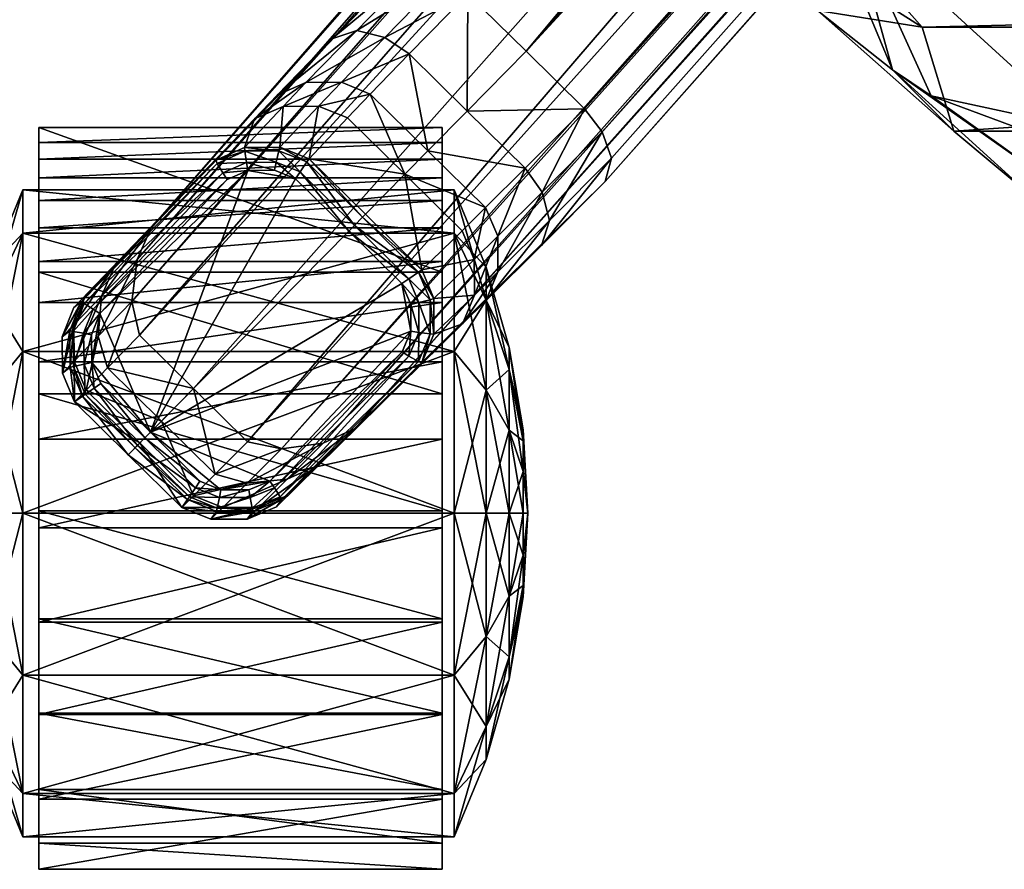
# Model space of a CAD drawing. Header units: inches. Extents: x 82 to 767, y -5 to 263.
# Tile 15 of 256: x 588.62 to 591.14, y 76.82 to 78.99. Entities that reach past the tile are written whole.
import ezdxf

# ---------------------------------------------------------------- set-up
doc = ezdxf.new("R2010")
doc.units = ezdxf.units.IN
doc.header["$MEASUREMENT"] = 0
for name, color, linetype in [('A-FURN-3-COLLECTION-SEAT-BASE', 254, 'Continuous'), ('A-FURN-3-COLLECTION-SEAT-CASTER', 250, 'Continuous'), ('A-FURN-3-COLLECTION-SEAT-CUSHION', 12, 'Continuous')]:
    doc.layers.add(name, color=color, linetype=linetype)

# ---------------------------------------------------------------- blocks, each defined once
blk = doc.blocks.new('HCCE-LTUS-LA5XC-3D-3')
at = {"layer": 'A-FURN-3-COLLECTION-SEAT-BASE'}
mesh = blk.add_polyface(dxfattribs=at)
corners = [(-5.9767, 10.8227, 27.9302), (-5.974, 10.8225, 28.0579), (-5.974, 12.4829, 28.0579), (-5.9767, 12.4826, 27.9302), (-5.9393, 10.6653, 27.9302), (-5.9449, 10.6627, 27.9299), (-5.9421, 12.643, 28.0576), (-5.9449, 12.6427, 27.9299), (-5.9421, 10.6624, 28.0576), (-5.9493, 10.8248, 28.0818), (-5.9493, 12.4806, 28.0818), (-10.4191, 9.024, 2.02), (-10.3144, 8.9257, 3.525), (-10.4587, 8.7793, 3.525), (-10.2856, 9.0903, 3.5388), (-10.2845, 8.9998, 3.5262), (-10.3893, 9.0981, 2.0196), (-10.3906, 9.1885, 2.0187), (-10.3171, 9.1635, 3.5732), (-10.4225, 9.2619, 2.0175), (-10.3989, 8.7204, 3.7745), (-10.2539, 8.8675, 3.7745), (-10.1513, 8.768, 3.9671), (-10.2246, 9.0317, 3.7992), (-10.0911, 8.9023, 4.0499), (-10.1089, 8.83, 3.9937), (-10.2232, 8.9408, 3.7791), (-10.2566, 9.1055, 3.8396), (-10.1127, 8.9659, 4.1098), (-9.9975, 8.6184, 4.1196), (-9.9302, 8.7457, 4.2062), (-9.9532, 8.6785, 4.1484), (-9.9475, 8.8052, 4.2669), (-10.7987, 9.6242, 4.0419), (-10.6904, 9.5192, 4.3498), (-10.5958, 9.4271, 4.4413), (-10.4308, 9.2583, 1.9974), (-10.4001, 9.188, 1.9987), (-10.4289, 9.184, 1.9717), (-10.455, 9.2443, 1.9706), (-10.3988, 9.1009, 1.9998), (-10.4279, 9.1078, 1.9726), (-10.4273, 9.0297, 2.0003), (-10.4525, 9.0468, 1.9731), (-10.4493, 9.1802, 1.9635), (-10.4723, 9.2331, 1.9623), (-10.4484, 9.112, 1.9646), (-10.47, 9.0584, 1.9651)]
mesh.append_faces([[corners[k] for k in face] for face in [(5, 0, 4)]])
mesh.append_faces([[corners[k] for k in face] for face in [(0, 1, 2), (2, 3, 0), (4, 0, 3), (3, 2, 6), (6, 7, 3), (5, 8, 1), (1, 0, 5), (2, 1, 9), (9, 10, 2), (6, 2, 10), (11, 12, 13), (14, 15, 16), (16, 17, 14), (18, 14, 17), (17, 19, 18), (15, 12, 11), (11, 16, 15), (20, 21, 22), (23, 24, 25), (25, 26, 23), (22, 21, 26), (26, 25, 22), (27, 28, 24), (24, 23, 27), (13, 12, 21), (21, 20, 13), (14, 23, 26), (26, 15, 14), (29, 22, 25), (18, 27, 23), (23, 14, 18), (24, 30, 31), (31, 25, 24), (21, 12, 15), (15, 26, 21), (28, 32, 30), (30, 24, 28), (27, 18, 33), (34, 28, 27), (35, 32, 28), (36, 37, 38), (38, 39, 36), (37, 40, 41), (41, 38, 37), (40, 42, 43), (43, 41, 40), (19, 17, 37), (37, 36, 19), (17, 16, 40), (40, 37, 17), (16, 11, 42), (42, 40, 16), (39, 38, 44), (44, 45, 39), (38, 41, 46), (46, 44, 38), (41, 43, 47), (47, 46, 41), (44, 46, 47)]], dxfattribs={"vtx2": -1})
mesh = blk.add_polyface(dxfattribs=at)
corners = [(-10.9664, 9.6536, 4.1709), (-10.8736, 9.6542, 4.1036), (-10.8589, 9.6351, 2.0203), (-10.9516, 9.6339, 2.0192), (-11.0404, 9.6226, 4.2102), (-11.0253, 9.6024, 2.0187), (-11.0098, 9.5931, 4.349), (-10.9535, 9.5384, 4.4601), (-10.8726, 9.5627, 4.4416), (-10.9358, 9.6241, 4.3172), (-10.8431, 9.6248, 4.2565), (-10.7836, 9.4762, 4.5306), (-11.0049, 9.5725, 1.9719), (-11.1322, 9.4434, 1.9719), (-11.1515, 9.4623, 1.9986), (-11.0204, 9.5953, 1.9986), (-10.9497, 9.6254, 1.9991), (-10.9439, 9.5985, 1.9724), (-10.8603, 9.6266, 2.0001), (-10.865, 9.5996, 1.9735), (-10.9933, 9.5555, 1.9636), (-11.1178, 9.4292, 1.9636), (-11.1575, 9.4683, 2.0187), (-10.9396, 9.5784, 1.9641), (-10.8686, 9.5794, 1.9652), (-10.8141, 9.5579, 1.9664), (-11.1753, 9.4858, 4.2102), (-11.145, 9.456, 4.349), (-11.0891, 9.4008, 4.4601), (-11.0059, 9.3188, 4.5466), (-10.8697, 9.4569, 4.5466), (-11.3101, 9.349, 4.2102), (-11.2898, 9.3342, 2.0187), (-11.3202, 9.26, 2.0192), (-11.3401, 9.2746, 4.1709), (-11.3102, 9.2444, 4.3172), (-11.2802, 9.3189, 4.349), (-11.2596, 9.3142, 1.9719), (-11.2825, 9.3294, 1.9986), (-11.2847, 9.2528, 1.9724), (-11.2424, 9.3028, 1.9636), (-11.3117, 9.2583, 1.9991), (-11.2645, 9.2488, 1.9641), (-11.2247, 9.2633, 4.4601)]
mesh.append_faces([[corners[k] for k in face] for face in [(21, 23, 25)]], dxfattribs={"vtx0": -1, "vtx1": -1, "vtx2": -1})
mesh.append_faces([[corners[k] for k in face] for face in [(0, 1, 2), (2, 3, 0), (4, 0, 3), (3, 5, 4), (6, 7, 8), (8, 9, 6), (0, 9, 10), (10, 1, 0), (4, 6, 9), (9, 0, 4), (11, 8, 7), (12, 13, 14), (14, 15, 12), (15, 16, 17), (17, 12, 15), (16, 18, 19), (19, 17, 16), (20, 21, 13), (13, 12, 20), (5, 3, 16), (16, 15, 5), (3, 2, 18), (18, 16, 3), (15, 14, 22), (22, 5, 15), (12, 17, 23), (23, 20, 12), (17, 19, 24), (24, 23, 17), (21, 20, 23), (23, 24, 25), (5, 22, 26), (26, 4, 5), (4, 26, 27), (27, 6, 4), (6, 27, 28), (28, 7, 6), (7, 28, 29), (29, 30, 7), (31, 32, 33), (33, 34, 31), (31, 34, 35), (35, 36, 31), (37, 38, 14), (14, 13, 37), (38, 37, 39), (40, 37, 13), (13, 21, 40), (32, 38, 41), (38, 32, 22), (22, 14, 38), (42, 40, 21), (32, 31, 26), (26, 22, 32), (31, 36, 27), (27, 26, 31), (36, 43, 28), (28, 27, 36), (29, 28, 43)]], dxfattribs={"vtx2": -1})
mesh = blk.add_polyface(dxfattribs=at)
corners = [(-10.4587, 8.7793, 3.525), (-10.5609, 8.8801, 2.02), (-10.4191, 9.024, 2.02), (-10.8736, 9.6542, 4.1036), (-10.7987, 9.6242, 4.0419), (-10.7843, 9.6058, 2.0215), (-10.8589, 9.6351, 2.0203), (-10.9358, 9.6241, 4.3172), (-10.8726, 9.5627, 4.4416), (-10.7701, 9.5539, 4.4), (-10.8431, 9.6248, 4.2565), (-10.6904, 9.5192, 4.3498), (-10.7682, 9.5948, 4.1967), (-10.5958, 9.4271, 4.4413), (-10.6767, 9.4631, 4.491), (-10.7836, 9.4762, 4.5306), (-10.9535, 9.5384, 4.4601), (-10.8697, 9.4569, 4.5466), (-10.3171, 9.1635, 3.5732), (-10.4225, 9.2619, 2.0175), (-10.2566, 9.1055, 3.8396), (-10.1127, 8.9659, 4.1098), (-10.5893, 8.9081, 1.9731), (-10.4525, 9.0468, 1.9731), (-10.4273, 9.0297, 2.0003), (-10.5679, 8.887, 2.0003), (-10.8603, 9.6266, 2.0001), (-10.7888, 9.5984, 2.0013), (-10.8032, 9.5753, 1.9747), (-10.865, 9.5996, 1.9735), (-10.455, 9.2443, 1.9706), (-10.4308, 9.2583, 1.9974), (-10.6039, 8.9225, 1.9651), (-10.47, 9.0584, 1.9651), (-10.4723, 9.2331, 1.9623), (-10.8141, 9.5579, 1.9664), (-10.8686, 9.5794, 1.9652), (-10.4493, 9.1802, 1.9635), (-11.1178, 9.4292, 1.9636), (-10.7027, 8.7363, 2.02), (-10.8665, 8.7149, 1.9987), (-10.8629, 8.7438, 1.9717), (-10.7866, 8.7439, 1.9726), (-10.7794, 8.7148, 1.9998), (-10.726, 8.7693, 1.9731), (-10.7086, 8.7444, 2.0003), (-10.7764, 8.7054, 2.0196), (-10.7379, 8.7866, 1.9651), (-10.8594, 8.7643, 1.9635), (-10.7912, 8.7643, 1.9646)]
mesh.append_faces([[corners[k] for k in face] for face in [(38, 35, 37), (38, 37, 33)]], dxfattribs={"vtx0": -1, "vtx1": -1, "vtx2": -1})
mesh.append_faces([[corners[k] for k in face] for face in [(32, 38, 33), (32, 47, 38)]], dxfattribs={"vtx1": -1})
mesh.append_faces([[corners[k] for k in face] for face in [(0, 1, 2), (3, 4, 5), (5, 6, 3), (7, 8, 9), (9, 10, 7), (11, 12, 10), (10, 9, 11), (13, 11, 9), (9, 14, 13), (8, 15, 14), (14, 9, 8), (12, 4, 3), (3, 10, 12), (16, 17, 15), (18, 19, 5), (5, 4, 18), (4, 12, 20), (20, 12, 11), (21, 11, 13), (22, 23, 24), (24, 25, 22), (26, 27, 28), (28, 29, 26), (30, 28, 27), (27, 31, 30), (32, 33, 23), (23, 22, 32), (6, 5, 27), (27, 26, 6), (34, 35, 28), (28, 30, 34), (25, 24, 2), (2, 1, 25), (29, 28, 35), (35, 36, 29), (31, 27, 5), (5, 19, 31), (35, 34, 37), (39, 1, 0), (40, 41, 42), (42, 43, 40), (43, 42, 44), (44, 45, 43), (22, 25, 45), (45, 44, 22), (46, 43, 45), (45, 39, 46), (32, 22, 44), (44, 47, 32), (41, 48, 49), (49, 42, 41), (42, 49, 47), (47, 44, 42), (25, 1, 39), (39, 45, 25), (47, 49, 48)]], dxfattribs={"vtx2": -1})
mesh = blk.add_polyface(dxfattribs=at)
corners = [(-10.6767, 9.4631, 4.491), (-10.7836, 9.4762, 4.5306), (-1.3517, 1.2156, 9.0372), (-9.9532, 8.6785, 4.1484), (-9.9302, 8.7457, 4.2062), (-1.4223, 1.4071, 7.5418), (-1.3806, 1.1416, 9.0687), (-10.8697, 9.4569, 4.5466), (-9.9475, 8.8052, 4.2669), (-1.3536, 1.3108, 8.967), (-10.5958, 9.4271, 4.4413), (-9.9975, 8.6184, 4.1196), (-1.434, 1.2991, 7.4592), (-10.1513, 8.768, 3.9671), (-10.2972, 8.6201, 3.9671), (-10.3989, 8.7204, 3.7745), (-10.1089, 8.83, 3.9937), (-1.4352, 1.4307, 8.7922), (-10.1444, 8.4694, 4.1196), (-1.3806, 1.1416, 7.4151), (-11.0059, 9.3188, 4.5466), (-1.606, 0.985, 9.0687), (-10.4587, 8.7793, 3.525), (-10.603, 8.6329, 3.525), (-10.7027, 8.7363, 2.02), (-1.833, 0.7274, 9.0372), (-11.1601, 9.0943, 4.5306), (-11.1455, 8.9876, 4.491), (-2.0255, 0.7952, 7.5418), (-10.4175, 8.2513, 4.2062), (-10.3506, 8.2753, 4.1484), (-10.7672, 8.6018, 3.5388), (-10.8668, 8.7054, 2.0187), (-10.7764, 8.7054, 2.0196), (-10.6766, 8.602, 3.5262), (-1.7594, 0.7574, 9.0687), (-11.142, 9.1807, 4.5466), (-10.4773, 8.2679, 4.2669), (-10.8408, 8.6323, 3.5732), (-10.9407, 8.7363, 2.0175), (-1.9282, 0.7279, 8.967), (-11.1084, 8.9072, 4.4413), (-2.0492, 0.8078, 8.7922), (-1.9282, 0.7279, 8.967), (-1.9177, 0.8085, 7.4592), (-10.2912, 8.3205, 4.1196), (-10.443, 8.4721, 3.9671), (-10.5439, 8.5733, 3.7745), (-10.7078, 8.5417, 3.7992), (-10.6168, 8.5416, 3.7791), (-10.5044, 8.4289, 3.9937), (-10.5764, 8.41, 4.0499), (-10.7819, 8.5727, 3.8396), (-10.6403, 8.4307, 4.1098), (-11.2018, 9.0005, 4.3498), (-10.8665, 8.7149, 1.9987), (-10.7794, 8.7148, 1.9998), (-1.7594, 0.7574, 7.4151)]
mesh.append_faces([[corners[k] for k in face] for face in [(6, 1, 7), (9, 10, 0)]], dxfattribs={"vtx0": -1})
mesh.append_faces([[corners[k] for k in face] for face in [(0, 1, 2), (3, 4, 5), (5, 4, 8), (11, 3, 12), (13, 14, 15), (16, 3, 11), (8, 10, 17), (18, 11, 19), (11, 18, 14), (14, 13, 11), (7, 20, 21), (22, 23, 24), (25, 26, 27), (28, 29, 30), (31, 32, 33), (33, 34, 31), (35, 36, 26), (37, 29, 28), (38, 39, 32), (32, 31, 38), (40, 27, 41), (41, 42, 43), (44, 30, 45), (34, 33, 24), (24, 23, 34), (15, 14, 46), (46, 47, 15), (48, 49, 50), (50, 51, 48), (46, 50, 49), (49, 47, 46), (52, 48, 51), (51, 53, 52), (22, 15, 47), (47, 23, 22), (31, 34, 49), (49, 48, 31), (45, 30, 50), (50, 46, 45), (38, 31, 48), (48, 52, 38), (51, 50, 30), (30, 29, 51), (47, 49, 34), (34, 23, 47), (53, 51, 29), (29, 37, 53), (52, 53, 54), (53, 37, 41), (42, 41, 37), (55, 32, 39), (32, 55, 56), (56, 33, 32), (57, 45, 18), (45, 46, 14), (14, 18, 45), (21, 20, 36)]], dxfattribs={"vtx2": -1})
mesh = blk.add_polyface(dxfattribs=at)
corners = [(-2.68, 5.5481, 17.4861), (-2.6816, 6.5702, 17.5294), (-2.7079, 6.5702, 17.4199), (-2.7062, 5.5481, 17.377), (-1.4198, 6.585, 17.4563), (-1.4144, 5.5629, 17.4137), (-1.3979, 5.5629, 17.5247), (-1.4033, 6.585, 17.5677), (-1.3517, 1.2156, 9.0372), (-1.3536, 1.3108, 8.967), (-10.6767, 9.4631, 4.491), (-1.4223, 1.4071, 7.5418), (-1.434, 1.2991, 7.4592), (-9.9532, 8.6785, 4.1484), (-1.3806, 1.1416, 9.0687), (-10.7836, 9.4762, 4.5306), (-1.3806, 1.1416, 9.0687), (-9.9475, 8.8052, 4.2669), (-1.4148, 1.4273, 7.5942), (-1.3536, 1.3108, 8.967), (-1.4352, 1.4307, 8.7922), (-10.5958, 9.4271, 4.4413), (-1.3806, 1.1416, 7.4151), (-9.9975, 8.6184, 4.1196), (-1.606, 0.985, 7.4151), (-10.1444, 8.4694, 4.1196), (-1.606, 0.985, 9.0687), (-10.8697, 9.4569, 4.5466), (-11.1455, 8.9876, 4.491), (-1.9282, 0.7279, 8.967), (-1.833, 0.7274, 9.0372), (-10.3506, 8.2753, 4.1484), (-1.9177, 0.8085, 7.4592), (-2.0255, 0.7952, 7.5418), (-1.9652, 0.663, 7.5948), (-2.0455, 0.7875, 7.5942), (-1.9534, 0.6648, 7.5405), (-11.1601, 9.0943, 4.5306), (-1.7594, 0.7574, 9.0687), (-1.7594, 0.7574, 9.0687), (-10.4773, 8.2679, 4.2669), (-11.1084, 8.9072, 4.4413), (-1.9282, 0.7279, 8.967), (-10.2912, 8.3205, 4.1196), (-1.7594, 0.7574, 7.4151), (-2.0492, 0.8078, 8.7922), (-1.9649, 0.2012, 8.8844), (-1.9254, 0.3531, 8.8863), (-1.9254, 0.3531, 7.5959), (-1.9649, 0.2012, 7.5744), (-1.926, 0.3543, 7.5436), (-1.965, 0.2012, 7.5693), (-1.9263, 0.5204, 8.8701), (-1.9652, 0.6631, 8.8406), (-1.9263, 0.5204, 7.5946), (-1.9543, 0.6822, 8.8778), (-1.9275, 0.5232, 7.5404), (-1.9265, 0.3526, 7.4151), (-1.965, 0.2012, 7.4151), (-1.9205, 0.5644, 8.9347), (-11.142, 9.1807, 4.5466), (-1.9649, 0.2012, 9.0686), (-1.8952, 0.4688, 8.9808), (-1.9543, 0.0447, 7.5959), (-1.9543, 0.0447, 8.8863), (-1.9551, 0.0436, 7.5436), (-1.9863, -0.1196, 7.5946), (-1.9553, 0.0453, 7.4151), (-1.9879, -0.1221, 7.5404), (-1.9461, -0.0747, 8.9808)]
mesh.append_faces([[corners[k] for k in face] for face in [(45, 55, 42), (45, 53, 55)]])
mesh.append_faces([[corners[k] for k in face] for face in [(39, 37, 38), (29, 41, 42)]], dxfattribs={"vtx0": -1, "vtx1": -1})
mesh.append_faces([[corners[k] for k in face] for face in [(61, 62, 47)]], dxfattribs={"vtx0": -1, "vtx2": -1})
mesh.append_faces([[corners[k] for k in face] for face in [(46, 61, 47), (46, 64, 61)]], dxfattribs={"vtx1": -1})
mesh.append_faces([[corners[k] for k in face] for face in [(16, 14, 15), (9, 19, 21), (64, 69, 61)]], dxfattribs={"vtx1": -1, "vtx2": -1})
mesh.append_faces([[corners[k] for k in face] for face in [(0, 1, 2), (2, 3, 0), (3, 2, 4), (0, 3, 5), (1, 0, 6), (2, 1, 7), (8, 9, 10), (11, 12, 13), (14, 8, 15), (17, 18, 11), (19, 20, 21), (12, 22, 23), (20, 18, 17), (22, 24, 25), (26, 16, 27), (28, 29, 30), (31, 32, 33), (34, 35, 33), (33, 36, 34), (37, 30, 38), (33, 35, 40), (43, 44, 32), (40, 35, 45), (46, 47, 48), (48, 49, 46), (49, 48, 50), (50, 51, 49), (52, 53, 34), (34, 54, 52), (53, 45, 35), (35, 34, 53), (54, 34, 36), (36, 56, 54), (50, 57, 58), (58, 51, 50), (57, 50, 56), (36, 33, 32), (53, 52, 59), (59, 55, 53), (25, 24, 44), (60, 39, 26), (46, 49, 63), (63, 64, 46), (49, 51, 65), (65, 63, 49), (64, 63, 66), (65, 51, 58), (58, 67, 65), (63, 65, 68), (68, 65, 67)]], dxfattribs={"vtx2": -1})
mesh = blk.add_polyface(dxfattribs=at)
corners = [(-11.3401, 9.2746, 4.1709), (-11.3202, 9.26, 2.0192), (-11.3201, 9.1673, 2.0203), (-11.3394, 9.1817, 4.1036), (-11.2897, 9.0932, 2.0215), (-11.3083, 9.1073, 4.0419), (-11.3102, 9.2444, 4.3172), (-11.3095, 9.1516, 4.2565), (-11.2377, 9.0797, 4.4), (-11.2479, 9.182, 4.4416), (-11.2018, 9.0005, 4.3498), (-11.2785, 9.0772, 4.1967), (-11.2802, 9.3189, 4.349), (-11.2247, 9.2633, 4.4601), (-11.1084, 8.9072, 4.4413), (-11.1455, 8.9876, 4.491), (-11.1601, 9.0943, 4.5306), (-11.142, 9.1807, 4.5466), (-10.8408, 8.6323, 3.5732), (-10.9407, 8.7363, 2.0175), (-10.7819, 8.5727, 3.8396), (-10.6403, 8.4307, 4.1098), (-10.9372, 8.7446, 1.9974), (-10.9236, 8.769, 1.9706), (-10.8629, 8.7438, 1.9717), (-10.8665, 8.7149, 1.9987), (-11.2847, 9.2528, 1.9724), (-11.3117, 9.2583, 1.9991), (-11.2825, 9.3294, 1.9986), (-11.2847, 9.1739, 1.9735), (-11.3116, 9.1688, 2.0001), (-11.2595, 9.1124, 1.9747), (-11.2824, 9.0977, 2.0013), (-11.2898, 9.3342, 2.0187), (-10.9126, 8.7865, 1.9623), (-11.2423, 9.1237, 1.9664), (-10.8594, 8.7643, 1.9635), (-11.2596, 9.3142, 1.9719), (-11.2424, 9.3028, 1.9636), (-11.2645, 9.2488, 1.9641), (-11.2645, 9.1778, 1.9652), (-11.1178, 9.4292, 1.9636), (-10.7379, 8.7866, 1.9651), (-11.0059, 9.3188, 4.5466)]
mesh.append_faces([[corners[k] for k in face] for face in [(35, 39, 41), (36, 35, 41), (42, 36, 41)]], dxfattribs={"vtx0": -1, "vtx1": -1, "vtx2": -1})
mesh.append_faces([[corners[k] for k in face] for face in [(0, 1, 2), (2, 3, 0), (3, 2, 4), (4, 5, 3), (6, 7, 8), (8, 9, 6), (10, 8, 7), (7, 11, 10), (12, 6, 9), (9, 13, 12), (0, 3, 7), (7, 6, 0), (14, 15, 8), (8, 10, 14), (9, 8, 15), (15, 16, 9), (11, 7, 3), (3, 5, 11), (13, 9, 16), (16, 17, 13), (18, 5, 4), (4, 19, 18), (5, 18, 20), (20, 11, 5), (10, 11, 20), (14, 10, 21), (22, 23, 24), (24, 25, 22), (26, 27, 28), (27, 26, 29), (29, 30, 27), (30, 29, 31), (31, 32, 30), (23, 22, 32), (32, 31, 23), (19, 22, 25), (27, 1, 33), (1, 27, 30), (30, 2, 1), (2, 30, 32), (32, 4, 2), (34, 23, 31), (31, 35, 34), (23, 34, 36), (36, 24, 23), (37, 38, 39), (39, 26, 37), (26, 39, 40), (40, 29, 26), (29, 40, 35), (35, 31, 29), (22, 19, 4), (4, 32, 22), (36, 34, 35), (35, 40, 39), (13, 17, 43)]], dxfattribs={"vtx2": -1})
at = {"layer": 'A-FURN-3-COLLECTION-SEAT-CASTER'}
mesh = blk.add_polyface(dxfattribs=at)
corners = [(-10.4197, 8.6836, 0.9671), (-10.4678, 8.6836, 1.1088), (-10.4678, 9.7136, 1.1088), (-10.4197, 9.7136, 0.9671), (-10.3779, 8.6836, 0.8208), (-10.3779, 9.7136, 0.8208), (-10.3393, 8.6836, 0.6724), (-10.3393, 9.7136, 0.6724), (-10.3393, 8.6836, 1.9752), (-10.3393, 9.7136, 1.9752), (-10.7087, 8.6836, 1.9752), (-10.5254, 9.7136, 1.2438), (-10.5956, 8.6836, 1.3699), (-10.5254, 8.6836, 1.2438), (3.3366, 12.1821, 0.8146), (3.534, 12.1005, 0.8146), (3.6183, 12.1005, 1.1292), (3.4473, 12.1821, 1.2279), (3.4473, 12.1821, 0.4013), (3.6183, 12.1005, 0.5), (3.3366, 13.284, 0.8146), (3.4473, 13.284, 1.2279), (3.4473, 13.284, 0.4013), (3.534, 13.3656, 0.8146), (3.6183, 13.3656, 1.1292), (3.6183, 13.3656, 0.5), (3.6487, 12.2127, 1.5742), (3.4326, 12.2127, 1.3461), (3.4326, 13.2427, 1.3461), (3.6522, 13.2427, 1.7712), (3.4575, 13.2427, 1.6002), (3.4575, 12.2127, 1.6002), (3.3207, 12.2127, 1.3493), (3.3207, 13.2427, 1.3493), (3.2536, 12.2127, 1.0024), (3.2536, 13.2427, 1.0024), (3.6487, 13.2427, 1.5742)]
mesh.append_faces([[corners[k] for k in face] for face in [(5, 9, 7)]], dxfattribs={"vtx0": -1})
mesh.append_faces([[corners[k] for k in face] for face in [(4, 8, 0)]], dxfattribs={"vtx0": -1, "vtx1": -1})
mesh.append_faces([[corners[k] for k in face] for face in [(8, 12, 13), (8, 13, 1), (8, 1, 0), (28, 33, 30), (31, 27, 26)]], dxfattribs={"vtx0": -1, "vtx2": -1})
mesh.append_faces([[corners[k] for k in face] for face in [(2, 11, 9), (3, 2, 9), (5, 3, 9), (36, 28, 30), (31, 32, 27)]], dxfattribs={"vtx1": -1, "vtx2": -1})
mesh.append_faces([[corners[k] for k in face] for face in [(0, 1, 2), (2, 3, 0), (4, 0, 3), (3, 5, 4), (6, 4, 5), (5, 7, 6), (8, 6, 7), (7, 9, 8), (10, 8, 9), (4, 6, 8), (14, 15, 16), (16, 17, 14), (18, 19, 15), (15, 14, 18), (20, 14, 17), (17, 21, 20), (22, 18, 14), (14, 20, 22), (23, 20, 21), (21, 24, 23), (25, 22, 20), (20, 23, 25), (26, 27, 28), (29, 30, 31), (32, 31, 30), (30, 33, 32), (34, 32, 33), (33, 35, 34), (27, 34, 35), (35, 28, 27), (28, 35, 33), (32, 34, 27)]], dxfattribs={"vtx2": -1})
mesh = blk.add_polyface(dxfattribs=at)
corners = [(-11.3247, 8.653, 1.6412), (-11.3247, 9.7549, 1.6412), (-11.738, 9.7549, 1.5304), (-11.3247, 8.653, -0.0119), (-11.3247, 9.7549, -0.0119), (-10.9114, 9.7549, 0.0988), (-11.3247, 9.8365, 1.4437), (-10.9114, 9.7549, 1.5304), (-11.6393, 9.8365, 1.3594), (-11.3247, 9.8365, 0.1855), (-11.738, 9.7549, 0.0988), (-11.0101, 9.8365, 0.2698), (-11.3247, 9.8954, 1.2384), (-11.0101, 9.8365, 1.3594), (-11.1128, 9.8954, 1.1817), (-11.5366, 9.8954, 1.1817), (-11.3247, 9.8954, 0.3908), (-11.6393, 9.8365, 0.2698), (-11.5366, 9.8954, 0.4475), (-11.1128, 9.8954, 0.4475), (-11.3247, 9.9311, 1.0279), (-11.2181, 9.9311, 0.9993), (-11.4313, 9.9311, 0.9993), (-11.5094, 9.9311, 0.9212), (-11.3247, 9.9311, 0.6014), (-11.4313, 9.9311, 0.6299), (-11.2181, 9.9311, 0.6299), (-11.14, 9.9311, 0.708), (-11.1114, 9.9311, 0.8146), (-11.3247, 9.9431, 0.8146), (-11.14, 9.9311, 0.9212), (-11.538, 9.9311, 0.8146), (-11.5094, 9.9311, 0.708), (-11.6025, 9.7136, 1.7042), (-11.3623, 9.7136, 1.7532), (-11.3623, 8.6836, 1.7532), (-11.1351, 9.7136, 1.7383), (-11.1351, 8.6836, 1.7383), (-11.0194, 9.7136, 1.9642), (-11.3186, 9.7136, 1.9372), (-11.3186, 8.6836, 1.9372), (-11.5945, 9.7136, 1.8781), (-11.5945, 8.6836, 1.8781)]
mesh.append_faces([[corners[k] for k in face] for face in [(28, 29, 30), (30, 29, 21), (21, 29, 20), (20, 29, 22), (22, 29, 23), (23, 29, 31), (31, 29, 32), (32, 29, 25), (25, 29, 24), (24, 29, 26), (26, 29, 27), (27, 29, 28)]])
mesh.append_faces([[corners[k] for k in face] for face in [(34, 41, 39), (36, 39, 38)]], dxfattribs={"vtx0": -1, "vtx2": -1})
mesh.append_faces([[corners[k] for k in face] for face in [(34, 33, 41), (36, 34, 39)]], dxfattribs={"vtx1": -1, "vtx2": -1})
mesh.append_faces([[corners[k] for k in face] for face in [(0, 1, 2), (3, 4, 5), (6, 1, 7), (1, 6, 8), (9, 4, 10), (4, 9, 11), (12, 6, 13), (13, 14, 12), (15, 8, 6), (6, 12, 15), (16, 9, 17), (17, 18, 16), (19, 11, 9), (9, 16, 19), (20, 12, 14), (14, 21, 20), (22, 15, 12), (12, 20, 22), (15, 22, 23), (24, 16, 18), (18, 25, 24), (26, 19, 16), (16, 24, 26), (19, 26, 27), (33, 34, 35), (34, 36, 37), (38, 39, 40), (39, 41, 42)]], dxfattribs={"vtx2": -1})
mesh = blk.add_polyface(dxfattribs=at)
corners = [(-11.738, 8.653, 1.5304), (-11.738, 9.7549, 1.5304), (-12.0405, 9.7549, 1.2279), (-12.0405, 8.653, 1.2279), (-12.1512, 9.7549, 0.8146), (-12.1512, 8.653, 0.8146), (-12.0405, 9.7549, 0.4013), (-12.0405, 8.653, 0.4013), (-11.738, 9.7549, 0.0988), (-11.738, 8.653, 0.0988), (-11.3247, 9.7549, -0.0119), (-11.6393, 9.8365, 1.3594), (-11.3247, 9.7549, 1.6412), (-11.8695, 9.8365, 1.1292), (-11.9538, 9.8365, 0.8146), (-11.8695, 9.8365, 0.5), (-11.6393, 9.8365, 0.2698), (-11.3247, 9.8365, 0.1855), (-11.6918, 9.8954, 1.0265), (-11.5366, 9.8954, 1.1817), (-11.7485, 9.8954, 0.8146), (-11.6918, 9.8954, 0.6027), (-11.5366, 9.8954, 0.4475), (-11.5094, 9.9311, 0.9212), (-11.538, 9.9311, 0.8146), (-11.5094, 9.9311, 0.708), (-11.4313, 9.9311, 0.6299), (-12.0552, 9.7136, 1.3461), (-11.8391, 9.7136, 1.5742), (-11.8391, 8.6836, 1.5742), (-11.6025, 9.7136, 1.7042), (-11.6025, 8.6836, 1.7042), (-11.5945, 9.7136, 1.8781), (-11.8356, 9.7136, 1.7712), (-11.8356, 8.6836, 1.7712), (-12.0303, 9.7136, 1.6002), (-12.0303, 8.6836, 1.6002), (-12.1671, 9.7136, 1.3493), (-12.1671, 8.6836, 1.3493), (-12.2342, 9.7136, 1.0024), (-12.2342, 8.6836, 1.0024), (-12.0552, 8.6836, 1.3461)]
mesh.append_faces([[corners[k] for k in face] for face in [(27, 37, 35), (28, 35, 33), (30, 33, 32)]], dxfattribs={"vtx0": -1, "vtx2": -1})
mesh.append_faces([[corners[k] for k in face] for face in [(28, 27, 35), (30, 28, 33)]], dxfattribs={"vtx1": -1, "vtx2": -1})
mesh.append_faces([[corners[k] for k in face] for face in [(0, 1, 2), (3, 2, 4), (5, 4, 6), (7, 6, 8), (9, 8, 10), (11, 1, 12), (13, 2, 1), (1, 11, 13), (14, 4, 2), (2, 13, 14), (15, 6, 4), (4, 14, 15), (16, 8, 6), (6, 15, 16), (8, 16, 17), (18, 13, 11), (11, 19, 18), (20, 14, 13), (13, 18, 20), (21, 15, 14), (14, 20, 21), (22, 16, 15), (15, 21, 22), (23, 18, 19), (24, 20, 18), (18, 23, 24), (25, 21, 20), (20, 24, 25), (26, 22, 21), (21, 25, 26), (27, 28, 29), (28, 30, 31), (32, 33, 34), (33, 35, 36), (35, 37, 38), (37, 39, 40), (41, 40, 39), (39, 27, 41), (27, 39, 37)]], dxfattribs={"vtx2": -1})
mesh = blk.add_polyface(dxfattribs=at)
corners = [(-10.4981, 8.653, 0.8146), (-10.4981, 9.7549, 0.8146), (-10.6089, 9.7549, 1.2279), (-10.6089, 8.653, 1.2279), (-10.9114, 9.7549, 1.5304), (-10.9114, 8.653, 1.5304), (-11.3247, 9.7549, 1.6412), (-10.9114, 8.653, 0.0988), (-10.9114, 9.7549, 0.0988), (-10.6089, 9.7549, 0.4013), (-10.6089, 8.653, 0.4013), (-10.7799, 9.8365, 1.1292), (-10.6956, 9.8365, 0.8146), (-11.0101, 9.8365, 1.3594), (-11.3247, 9.8365, 1.4437), (-11.0101, 9.8365, 0.2698), (-11.3247, 9.7549, -0.0119), (-10.7799, 9.8365, 0.5), (-10.9576, 9.8954, 1.0265), (-10.9009, 9.8954, 0.8146), (-11.1128, 9.8954, 1.1817), (-10.9576, 9.8954, 0.6027), (-11.1128, 9.8954, 0.4475), (-11.14, 9.9311, 0.9212), (-11.1114, 9.9311, 0.8146), (-11.2181, 9.9311, 0.9993), (-11.14, 9.9311, 0.708), (-10.9376, 9.7136, 1.677), (-10.7865, 9.7136, 1.5863), (-10.7865, 8.6836, 1.5863), (-10.6816, 9.7136, 1.4848), (-10.6816, 8.6836, 1.4848), (-10.5956, 9.7136, 1.3699), (-10.5956, 8.6836, 1.3699), (-10.5254, 9.7136, 1.2438), (-10.5254, 8.6836, 1.2438), (-10.4678, 9.7136, 1.1088), (-10.4678, 8.6836, 1.1088), (-10.3393, 9.7136, 1.9752), (-10.7087, 9.7136, 1.9752), (-10.7087, 8.6836, 1.9752), (-11.0194, 9.7136, 1.9642), (-11.0194, 8.6836, 1.9642), (-11.1351, 9.7136, 1.7383)]
mesh.append_faces([[corners[k] for k in face] for face in [(27, 41, 39), (30, 39, 38)]], dxfattribs={"vtx0": -1, "vtx2": -1})
mesh.append_faces([[corners[k] for k in face] for face in [(27, 43, 41), (28, 27, 39), (30, 28, 39), (32, 30, 38), (34, 32, 38)]], dxfattribs={"vtx1": -1, "vtx2": -1})
mesh.append_faces([[corners[k] for k in face] for face in [(0, 1, 2), (3, 2, 4), (5, 4, 6), (7, 8, 9), (10, 9, 1), (11, 2, 1), (1, 12, 11), (13, 4, 2), (2, 11, 13), (4, 13, 14), (15, 8, 16), (17, 9, 8), (8, 15, 17), (12, 1, 9), (9, 17, 12), (18, 11, 12), (12, 19, 18), (20, 13, 11), (11, 18, 20), (21, 17, 15), (15, 22, 21), (19, 12, 17), (17, 21, 19), (23, 18, 19), (19, 24, 23), (25, 20, 18), (18, 23, 25), (26, 21, 22), (24, 19, 21), (21, 26, 24), (27, 28, 29), (28, 30, 31), (30, 32, 33), (32, 34, 35), (34, 36, 37), (38, 39, 40), (39, 41, 42)]], dxfattribs={"vtx2": -1})
mesh = blk.add_polyface(dxfattribs=at)
corners = [(-11.6918, 8.5125, 1.0265), (-11.5094, 8.4768, 0.9212), (-11.4313, 8.4768, 0.9993), (-11.5366, 8.5125, 1.1817), (-11.7485, 8.5125, 0.8146), (-11.538, 8.4768, 0.8146), (-11.6918, 8.5125, 0.6027), (-11.5094, 8.4768, 0.708), (-11.5366, 8.5125, 0.4475), (-11.8695, 8.5714, 1.1292), (-11.6393, 8.5714, 1.3594), (-11.9538, 8.5714, 0.8146), (-11.8695, 8.5714, 0.5), (-11.6393, 8.5714, 0.2698), (-11.738, 8.653, 1.5304), (-11.3247, 8.5714, 1.4437), (-12.0405, 8.653, 1.2279), (-12.1512, 8.653, 0.8146), (-12.0405, 8.653, 0.4013), (-11.738, 8.653, 0.0988), (-11.3247, 8.653, -0.0119), (-11.738, 9.7549, 1.5304), (-11.3247, 8.653, 1.6412), (-12.0405, 9.7549, 1.2279), (-12.1512, 9.7549, 0.8146), (-12.0405, 9.7549, 0.4013), (-11.738, 9.7549, 0.0988), (-11.8391, 8.6836, 1.5742), (-12.0552, 8.6836, 1.3461), (-12.0552, 9.7136, 1.3461), (-11.6025, 8.6836, 1.7042), (-11.8391, 9.7136, 1.5742), (-11.3623, 8.6836, 1.7532), (-11.6025, 9.7136, 1.7042), (-11.8356, 8.6836, 1.7712), (-11.5945, 8.6836, 1.8781), (-11.5945, 9.7136, 1.8781), (-12.0303, 8.6836, 1.6002), (-11.8356, 9.7136, 1.7712), (-12.1671, 8.6836, 1.3493), (-12.0303, 9.7136, 1.6002), (-12.2342, 8.6836, 1.0024), (-12.1671, 9.7136, 1.3493)]
mesh.append_faces([[corners[k] for k in face] for face in [(37, 28, 27), (34, 27, 30)]], dxfattribs={"vtx0": -1, "vtx2": -1})
mesh.append_faces([[corners[k] for k in face] for face in [(37, 39, 28), (34, 37, 27), (35, 34, 30)]], dxfattribs={"vtx1": -1, "vtx2": -1})
mesh.append_faces([[corners[k] for k in face] for face in [(0, 1, 2), (2, 3, 0), (4, 5, 1), (1, 0, 4), (6, 7, 5), (5, 4, 6), (7, 6, 8), (9, 0, 3), (3, 10, 9), (11, 4, 0), (0, 9, 11), (12, 6, 4), (4, 11, 12), (13, 8, 6), (6, 12, 13), (14, 10, 15), (16, 9, 10), (10, 14, 16), (17, 11, 9), (9, 16, 17), (18, 12, 11), (11, 17, 18), (19, 13, 12), (12, 18, 19), (13, 19, 20), (21, 14, 22), (23, 16, 14), (24, 17, 16), (25, 18, 17), (26, 19, 18), (27, 28, 29), (30, 27, 31), (32, 30, 33), (34, 35, 36), (37, 34, 38), (39, 37, 40), (41, 39, 42), (39, 41, 28)]], dxfattribs={"vtx2": -1})
mesh = blk.add_polyface(dxfattribs=at)
corners = [(-11.3247, 8.4648, 0.8146), (-11.1114, 8.4768, 0.8146), (-11.14, 8.4768, 0.9212), (-11.2181, 8.4768, 0.9993), (-11.3247, 8.4768, 1.0279), (-11.4313, 8.4768, 0.9993), (-11.5094, 8.4768, 0.9212), (-11.538, 8.4768, 0.8146), (-11.5094, 8.4768, 0.708), (-11.4313, 8.4768, 0.6299), (-11.3247, 8.4768, 0.6014), (-11.2181, 8.4768, 0.6299), (-11.14, 8.4768, 0.708), (-11.1128, 8.5125, 1.1817), (-11.3247, 8.5125, 1.2384), (-11.5366, 8.5125, 1.1817), (-11.5366, 8.5125, 0.4475), (-11.3247, 8.5125, 0.3908), (-11.1128, 8.5125, 0.4475), (-10.9576, 8.5125, 0.6027), (-11.3247, 8.5714, 1.4437), (-11.0101, 8.5714, 1.3594), (-11.6393, 8.5714, 1.3594), (-11.3247, 8.5714, 0.1855), (-11.6393, 8.5714, 0.2698), (-11.0101, 8.5714, 0.2698), (-11.3247, 8.653, 1.6412), (-11.738, 8.653, 1.5304), (-11.3247, 8.653, -0.0119), (-10.9114, 8.653, 0.0988), (-11.3247, 9.7549, 1.6412), (-10.9114, 8.653, 1.5304), (-11.3247, 9.7549, -0.0119), (-11.738, 8.653, 0.0988), (-11.1351, 8.6836, 1.7383), (-11.3623, 8.6836, 1.7532), (-11.3623, 9.7136, 1.7532), (-11.3186, 8.6836, 1.9372), (-11.0194, 8.6836, 1.9642), (-11.0194, 9.7136, 1.9642), (-11.5945, 8.6836, 1.8781), (-11.3186, 9.7136, 1.9372), (-11.6025, 8.6836, 1.7042)]
mesh.append_faces([[corners[k] for k in face] for face in [(0, 1, 2), (0, 2, 3), (0, 3, 4), (0, 4, 5), (0, 5, 6), (0, 6, 7), (0, 7, 8), (0, 8, 9), (0, 9, 10), (0, 10, 11), (0, 11, 12), (0, 12, 1)]])
mesh.append_faces([[corners[k] for k in face] for face in [(40, 42, 35), (37, 35, 34)]], dxfattribs={"vtx0": -1, "vtx2": -1})
mesh.append_faces([[corners[k] for k in face] for face in [(37, 40, 35), (38, 37, 34)]], dxfattribs={"vtx1": -1, "vtx2": -1})
mesh.append_faces([[corners[k] for k in face] for face in [(13, 3, 2), (14, 4, 3), (3, 13, 14), (15, 5, 4), (4, 14, 15), (16, 9, 8), (17, 10, 9), (9, 16, 17), (18, 11, 10), (10, 17, 18), (19, 12, 11), (20, 14, 13), (13, 21, 20), (22, 15, 14), (14, 20, 22), (23, 17, 16), (16, 24, 23), (25, 18, 17), (17, 23, 25), (26, 20, 21), (20, 26, 27), (28, 23, 24), (23, 28, 29), (30, 26, 31), (32, 28, 33), (34, 35, 36), (37, 38, 39), (40, 37, 41)]], dxfattribs={"vtx2": -1})
mesh = blk.add_polyface(dxfattribs=at)
corners = [(-10.9576, 8.5125, 1.0265), (-11.14, 8.4768, 0.9212), (-11.1114, 8.4768, 0.8146), (-10.9009, 8.5125, 0.8146), (-11.1128, 8.5125, 1.1817), (-11.2181, 8.4768, 0.6299), (-11.1128, 8.5125, 0.4475), (-10.9576, 8.5125, 0.6027), (-11.14, 8.4768, 0.708), (-10.7799, 8.5714, 1.1292), (-10.6956, 8.5714, 0.8146), (-11.0101, 8.5714, 1.3594), (-10.7799, 8.5714, 0.5), (-11.0101, 8.5714, 0.2698), (-10.6089, 8.653, 1.2279), (-10.4981, 8.653, 0.8146), (-10.9114, 8.653, 1.5304), (-11.3247, 8.653, 1.6412), (-10.9114, 8.653, 0.0988), (-11.3247, 8.5714, 0.1855), (-10.6089, 8.653, 0.4013), (-10.6089, 9.7549, 1.2279), (-10.9114, 9.7549, 1.5304), (-10.9114, 9.7549, 0.0988), (-11.3247, 8.653, -0.0119), (-10.6089, 9.7549, 0.4013), (-10.4981, 9.7549, 0.8146), (-10.9376, 8.6836, 1.677), (-11.1351, 8.6836, 1.7383), (-11.1351, 9.7136, 1.7383), (-10.9376, 9.7136, 1.677), (-10.7865, 8.6836, 1.5863), (-10.6816, 8.6836, 1.4848), (-10.7865, 9.7136, 1.5863), (-10.5956, 8.6836, 1.3699), (-10.6816, 9.7136, 1.4848), (-10.5254, 8.6836, 1.2438), (-10.5956, 9.7136, 1.3699), (-10.4678, 8.6836, 1.1088), (-10.5254, 9.7136, 1.2438), (-11.0194, 8.6836, 1.9642), (-10.7087, 8.6836, 1.9752), (-10.7087, 9.7136, 1.9752), (-10.3393, 8.6836, 1.9752)]
mesh.append_faces([[corners[k] for k in face] for face in [(40, 28, 27), (41, 27, 31), (41, 31, 32), (43, 32, 34)]], dxfattribs={"vtx0": -1, "vtx2": -1})
mesh.append_faces([[corners[k] for k in face] for face in [(41, 40, 27), (43, 41, 32)]], dxfattribs={"vtx1": -1, "vtx2": -1})
mesh.append_faces([[corners[k] for k in face] for face in [(0, 1, 2), (2, 3, 0), (1, 0, 4), (5, 6, 7), (3, 2, 8), (8, 7, 3), (9, 0, 3), (3, 10, 9), (11, 4, 0), (0, 9, 11), (12, 7, 6), (6, 13, 12), (10, 3, 7), (7, 12, 10), (14, 9, 10), (10, 15, 14), (16, 11, 9), (9, 14, 16), (11, 16, 17), (18, 13, 19), (20, 12, 13), (13, 18, 20), (15, 10, 12), (12, 20, 15), (21, 14, 15), (22, 16, 14), (23, 18, 24), (25, 20, 18), (26, 15, 20), (27, 28, 29), (29, 30, 27), (31, 27, 30), (32, 31, 33), (34, 32, 35), (36, 34, 37), (38, 36, 39), (40, 41, 42)]], dxfattribs={"vtx2": -1})
at = {"layer": 'A-FURN-3-COLLECTION-SEAT-CUSHION'}
mesh = blk.add_polyface(dxfattribs=at)
corners = [(-9.7879, 7.9219, 35.417), (-9.6873, 8.007, 35.0532), (-9.986, 7.5433, 35.0253), (-10.0828, 7.4581, 35.4281), (-9.3052, 8.1264, 35.5023), (-9.1882, 8.2119, 35.1685), (-9.3111, 8.2512, 35.5195), (-9.1482, 8.251, 35.5582), (-9.056, 8.3364, 35.2412), (-9.1949, 8.3367, 35.1858), (-9.1303, 8.1262, 35.5778), (-9.4264, 8.0542, 36.6262), (-9.3988, 7.9292, 36.6799), (-9.6255, 7.7944, 33.7219), (-9.3249, 8.2581, 33.7694), (-8.8853, 7.7257, 36.6597), (-10.0407, 7.7257, 36.5008), (-9.5529, 7.9294, 36.5794), (-9.5662, 8.0543, 36.5721), (-9.5405, 7.8718, 37.559), (-9.5277, 7.7486, 37.559), (-9.2834, 8.0455, 32.4594), (-8.9787, 8.5092, 32.5154), (-9.0726, 7.5517, 37.559), (-9.6904, 7.7431, 37.559), (-10.1923, 7.5343, 37.559), (-9.7009, 7.8663, 37.559), (-9.7274, 7.3401, 38.7658), (-9.6366, 7.7584, 38.1577), (-9.8128, 7.755, 38.1423), (-9.6304, 7.6431, 38.1099), (-9.8064, 7.6405, 38.0927), (-9.1358, 7.4488, 38.0501)]
mesh.append_faces([[corners[k] for k in face] for face in [(0, 1, 2), (2, 3, 0), (4, 5, 1), (1, 0, 4), (6, 7, 8), (8, 9, 6), (10, 7, 11), (11, 12, 10), (5, 4, 6), (6, 9, 5), (13, 2, 1), (1, 14, 13), (14, 1, 5), (10, 12, 15), (16, 0, 3), (0, 16, 17), (17, 4, 0), (18, 11, 7), (7, 6, 18), (12, 11, 19), (19, 20, 12), (4, 17, 18), (18, 6, 4), (21, 13, 14), (14, 22, 21), (12, 20, 23), (24, 17, 16), (16, 25, 24), (11, 18, 26), (26, 19, 11), (26, 18, 17), (17, 24, 26), (27, 28, 29), (30, 28, 27), (31, 29, 26), (26, 24, 31), (31, 24, 25), (20, 30, 32), (32, 23, 20), (26, 29, 28), (28, 19, 26), (19, 28, 30), (30, 20, 19)]], dxfattribs={"vtx2": -1})
mesh = blk.add_polyface(dxfattribs=at)
corners = [(-10.0828, 3.4279, 35.4281), (-10.3485, 3.3291, 36.4755), (-10.3485, 7.3777, 36.4755), (-10.0828, 7.4581, 35.4281), (-9.2834, 3.6997, 32.4594), (-9.6255, 3.5761, 33.7219), (-9.6255, 7.7944, 33.7219), (-9.1005, 8.1704, 31.8102), (-9.1005, 4.0332, 31.8102), (-8.4516, 4.3189, 29.0719), (-9.986, 7.5433, 35.0253), (-9.986, 3.4524, 35.0253), (-8.8393, 5.6711, 38.166), (-8.8658, 5.6866, 38.1639), (-8.8577, 3.2224, 38.1618), (-8.8383, 5.9285, 38.0874), (-8.8031, 5.9207, 38.0847), (-8.7436, 6.0961, 37.9509), (-8.7903, 6.0915, 37.9574), (-8.6997, 6.2189, 37.7461), (-8.7108, 5.9003, 38.0914), (-8.7451, 5.664, 38.1685), (-8.7451, 3.2334, 38.1685), (-10.5071, 2.9815, 37.559), (-10.5121, 7.1817, 37.559), (-9.2818, 5.6244, 39.1494), (-8.9373, 5.4546, 38.7293), (-8.9166, 6.0469, 38.6281), (-9.2582, 6.3865, 38.9781), (-9.7959, 5.688, 39.2794), (-10.4299, 5.6039, 39.0183), (-9.9696, 5.6839, 39.259), (-9.9409, 6.4971, 39.1036), (-10.3993, 6.3515, 38.8447), (-10.6365, 5.1411, 38.5595), (-10.6155, 5.9747, 38.3868), (-9.2818, 2.7161, 39.1494), (-9.79, 2.6893, 39.2491), (-9.9696, 2.6794, 39.2291), (-10.4308, 2.6524, 39.0265), (-9.9556, 6.547, 39.2111), (-9.9833, 5.7002, 39.3753), (-9.8097, 5.7048, 39.3957), (-9.8023, 2.6893, 39.3665), (-9.7743, 6.5027, 39.1234), (-10.6376, 2.6095, 38.5694)]
mesh.append_faces([[corners[k] for k in face] for face in [(45, 35, 24)]], dxfattribs={"vtx0": -1, "vtx1": -1, "vtx2": -1})
mesh.append_faces([[corners[k] for k in face] for face in [(0, 1, 2), (2, 3, 0), (4, 5, 6), (7, 8, 4), (9, 8, 7), (3, 10, 11), (11, 0, 3), (12, 13, 14), (15, 16, 17), (17, 18, 15), (12, 16, 15), (15, 13, 12), (18, 17, 19), (17, 16, 20), (16, 12, 21), (21, 20, 16), (22, 21, 12), (1, 23, 24), (24, 2, 1), (5, 11, 10), (25, 26, 27), (27, 28, 25), (29, 25, 28), (30, 31, 32), (32, 33, 30), (34, 30, 33), (33, 35, 34), (26, 25, 36), (25, 29, 37), (38, 31, 30), (39, 30, 34), (40, 41, 42), (43, 42, 41), (42, 29, 44), (29, 42, 43), (41, 31, 38), (31, 41, 40), (14, 13, 26), (13, 15, 27), (27, 26, 13), (27, 15, 18), (45, 34, 35)]], dxfattribs={"vtx2": -1})
mesh = blk.add_polyface(dxfattribs=at)
corners = [(-9.6255, 7.7944, 33.7219), (-9.2834, 8.0455, 32.4594), (-9.2834, 3.6997, 32.4594), (-9.1005, 8.1704, 31.8102), (-10.0828, 7.4581, 35.4281), (-10.3485, 7.3777, 36.4755), (-10.0407, 7.7257, 36.5008), (-8.8853, 7.7257, 36.6597), (-9.0726, 7.5517, 37.559), (-8.7345, 7.0889, 37.559), (-9.986, 7.5433, 35.0253), (-9.6255, 3.5761, 33.7219), (-10.1923, 7.5343, 37.559), (-10.5121, 7.1817, 37.559), (-10.5333, 7.0501, 37.7114), (-10.2584, 7.4354, 37.944), (-9.2582, 6.3865, 38.9781), (-8.9166, 6.0469, 38.6281), (-8.8657, 6.6371, 38.3245), (-9.2063, 7.0433, 38.5732), (-9.7743, 6.5027, 39.1234), (-9.7163, 7.2569, 38.6776), (-10.3993, 6.3515, 38.8447), (-9.9409, 6.4971, 39.1036), (-9.8831, 7.2584, 38.6555), (-10.3397, 7.0563, 38.4262), (-10.6155, 5.9747, 38.3868), (-10.584, 6.5581, 38.1264), (-9.7959, 5.688, 39.2794), (-8.7812, 6.9978, 37.8029), (-9.1358, 7.4488, 38.0501), (-9.6304, 7.6431, 38.1099), (-9.8064, 7.6405, 38.0927), (-9.8942, 7.3414, 38.7438), (-9.9556, 6.547, 39.2111), (-9.789, 6.5539, 39.2304), (-9.7274, 7.3401, 38.7658), (-9.8097, 5.7048, 39.3957), (-9.8128, 7.755, 38.1423), (-9.9696, 5.6839, 39.259)]
mesh.append_faces([[corners[k] for k in face] for face in [(26, 14, 13)]], dxfattribs={"vtx0": -1, "vtx2": -1})
mesh.append_faces([[corners[k] for k in face] for face in [(0, 1, 2), (2, 1, 3), (4, 5, 6), (7, 8, 9), (10, 0, 11), (12, 6, 5), (5, 13, 12), (12, 13, 14), (14, 15, 12), (16, 17, 18), (18, 19, 16), (20, 16, 19), (19, 21, 20), (22, 23, 24), (24, 25, 22), (26, 22, 25), (25, 27, 26), (16, 20, 28), (19, 18, 29), (29, 30, 19), (21, 19, 30), (30, 31, 21), (25, 24, 32), (32, 15, 25), (27, 25, 15), (15, 14, 27), (33, 34, 35), (35, 36, 33), (37, 35, 34), (38, 33, 36), (36, 21, 31), (21, 36, 35), (35, 20, 21), (20, 35, 37), (34, 23, 39), (23, 34, 33), (33, 24, 23), (24, 33, 38), (38, 32, 24), (12, 15, 32), (8, 30, 29), (26, 27, 14)]], dxfattribs={"vtx2": -1})

msp = doc.modelspace()

# ---------------------------------------------------------------- block references
at = {"rotation": 90.00000000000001}
msp.add_blockref('HCCE-LTUS-LA5XC-3D-3', (598.3837, 89.0586), dxfattribs=at)

doc.saveas('drawing.dxf')
